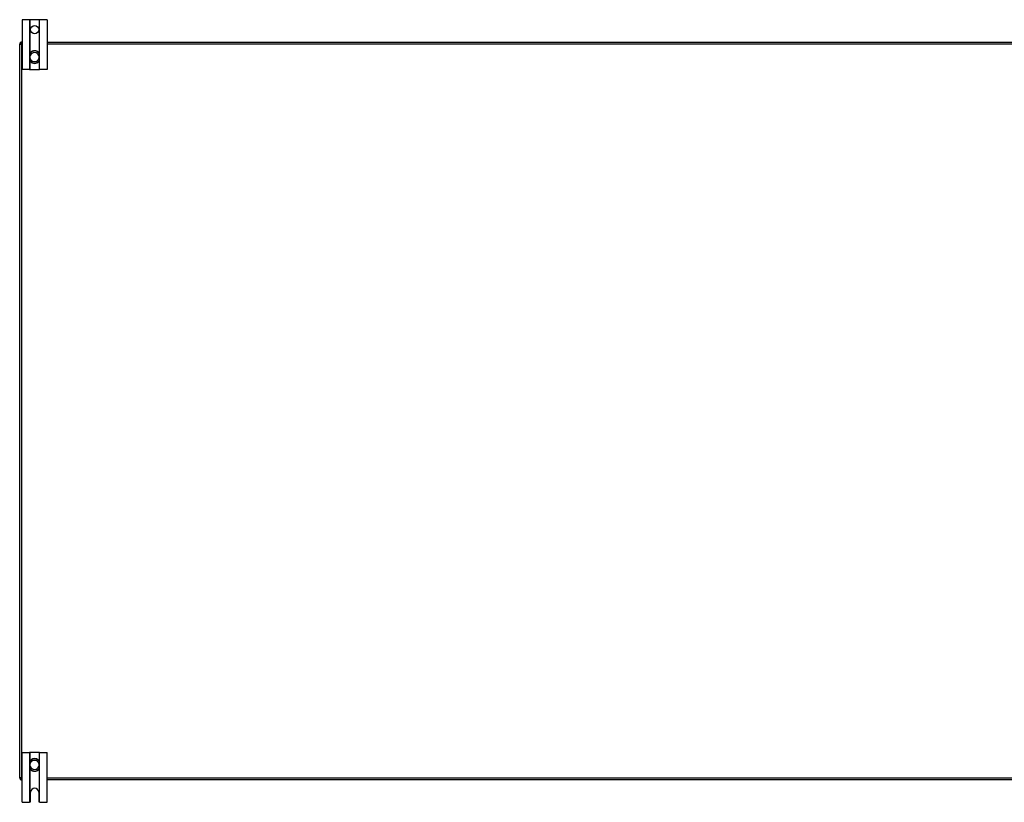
# Model space of a CAD drawing. Header units: inches. Extents: x 18 to 388, y 34 to 188.
# Tile 24 of 136: x 18 to 67, y 93 to 132. Entities that reach past the tile are written whole.
import ezdxf

# ---------------------------------------------------------------- set-up
doc = ezdxf.new("R2010")
doc.units = ezdxf.units.IN
doc.header["$MEASUREMENT"] = 0
doc.layers.add('Visible Edges(ANSI)', color=7, linetype='Continuous', lineweight=25)
doc.layers.add('Visible Tangent Edges(ANSI)', color=7, linetype='Continuous', lineweight=25)

msp = doc.modelspace()

# ---------------------------------------------------------------- linework, layer by layer
at = {"layer": 'Visible Edges(ANSI)'}
for p, q in [((18.583, 132.052), (18.21, 132.052)), ((18.21, 132.052), (18.21, 129.552)), ((18.614, 132.052), (18.583, 132.052)), ((19.056, 132.052), (18.614, 132.052)), ((19.087, 132.052), (19.056, 132.052)), ((19.46, 132.052), (19.087, 132.052)), ((19.46, 132.052), (19.46, 129.552)), ((18.184, 130.927), (18.21, 130.927)), ((19.46, 130.927), (88.71, 130.927)), ((18.085, 94.026), (18.085, 130.828)), ((18.599, 130.288), (18.599, 130.249)), ((18.599, 130.249), (18.599, 130.104)), ((18.599, 130.104), (18.599, 130.065)), ((19.071, 130.249), (19.071, 130.288)), ((19.071, 130.104), (19.071, 130.249)), ((19.071, 130.065), (19.071, 130.104)), ((18.583, 129.552), (18.21, 129.552)), ((18.583, 129.552), (18.614, 129.552)), ((18.614, 129.552), (19.056, 129.552)), ((19.056, 129.552), (19.087, 129.552)), ((19.46, 129.552), (19.087, 129.552)), ((18.21, 95.302), (18.583, 95.302)), ((18.21, 92.802), (18.21, 95.302)), ((18.614, 95.302), (18.583, 95.302)), ((19.056, 95.302), (18.614, 95.302)), ((19.087, 95.302), (19.056, 95.302)), ((19.087, 95.302), (19.46, 95.302)), ((19.46, 92.802), (19.46, 95.302)), ((18.599, 94.788), (18.599, 94.749)), ((18.599, 94.749), (18.599, 94.604)), ((18.599, 94.604), (18.599, 94.565)), ((19.071, 94.749), (19.071, 94.788)), ((19.071, 94.604), (19.071, 94.749)), ((19.071, 94.565), (19.071, 94.604)), ((18.21, 93.927), (18.184, 93.927)), ((88.71, 93.927), (19.46, 93.927)), ((18.632, 92.864), (18.632, 93.302)), ((19.038, 93.302), (19.038, 92.864)), ((18.21, 92.802), (18.57, 92.802)), ((19.1, 92.802), (19.46, 92.802))]:
    msp.add_line(p, q, dxfattribs=at)
at = {"layer": 'Visible Edges(ANSI)', "flags": 128}
for points in [[(18.73, 130.473), (18.721, 130.47), (18.712, 130.466), (18.703, 130.461), (18.694, 130.456), (18.685, 130.451), (18.677, 130.445), (18.669, 130.438), (18.662, 130.432), (18.654, 130.425), (18.648, 130.417), (18.641, 130.41), (18.635, 130.401), (18.63, 130.393), (18.624, 130.384), (18.62, 130.376), (18.615, 130.366), (18.612, 130.357), (18.608, 130.348), (18.606, 130.338), (18.603, 130.328), (18.601, 130.318), (18.6, 130.308), (18.599, 130.298), (18.599, 130.288)], [(19.071, 130.288), (19.071, 130.298), (19.07, 130.308), (19.069, 130.318), (19.067, 130.328), (19.065, 130.338), (19.062, 130.348), (19.059, 130.357), (19.055, 130.366), (19.051, 130.376), (19.046, 130.384), (19.041, 130.393), (19.035, 130.401), (19.029, 130.41), (19.023, 130.417), (19.016, 130.425), (19.009, 130.432), (19.001, 130.438), (18.994, 130.445), (18.985, 130.451), (18.977, 130.456), (18.968, 130.461), (18.959, 130.466), (18.95, 130.47), (18.94, 130.473)], [(18.599, 130.065), (18.599, 130.055), (18.6, 130.045), (18.601, 130.035), (18.603, 130.025), (18.605, 130.015), (18.608, 130.006), (18.612, 129.996), (18.615, 129.987), (18.62, 129.978), (18.624, 129.969), (18.629, 129.96), (18.635, 129.952), (18.641, 129.944), (18.647, 129.936), (18.654, 129.929), (18.661, 129.921), (18.669, 129.915), (18.677, 129.908), (18.685, 129.903), (18.694, 129.897), (18.702, 129.892), (18.711, 129.887), (18.721, 129.883), (18.73, 129.88)], [(18.94, 129.88), (18.95, 129.883), (18.959, 129.887), (18.968, 129.892), (18.977, 129.897), (18.986, 129.903), (18.994, 129.908), (19.002, 129.915), (19.009, 129.921), (19.016, 129.929), (19.023, 129.936), (19.03, 129.944), (19.036, 129.952), (19.041, 129.96), (19.046, 129.969), (19.051, 129.978), (19.055, 129.987), (19.059, 129.996), (19.062, 130.006), (19.065, 130.015), (19.067, 130.025), (19.069, 130.035), (19.07, 130.045), (19.071, 130.055), (19.071, 130.065)], [(18.73, 94.973), (18.721, 94.97), (18.711, 94.966), (18.702, 94.961), (18.694, 94.956), (18.685, 94.951), (18.677, 94.945), (18.669, 94.938), (18.661, 94.932), (18.654, 94.925), (18.647, 94.917), (18.641, 94.909), (18.635, 94.901), (18.629, 94.893), (18.624, 94.884), (18.62, 94.875), (18.615, 94.866), (18.612, 94.857), (18.608, 94.847), (18.605, 94.838), (18.603, 94.828), (18.601, 94.818), (18.6, 94.808), (18.599, 94.798), (18.599, 94.788)], [(19.071, 94.788), (19.071, 94.798), (19.07, 94.808), (19.069, 94.818), (19.067, 94.828), (19.065, 94.838), (19.062, 94.847), (19.059, 94.857), (19.055, 94.866), (19.051, 94.875), (19.046, 94.884), (19.041, 94.893), (19.036, 94.901), (19.03, 94.909), (19.023, 94.917), (19.016, 94.925), (19.009, 94.932), (19.002, 94.938), (18.994, 94.945), (18.986, 94.951), (18.977, 94.956), (18.968, 94.961), (18.959, 94.966), (18.95, 94.97), (18.94, 94.973)], [(18.599, 94.565), (18.599, 94.555), (18.6, 94.545), (18.601, 94.535), (18.603, 94.525), (18.606, 94.515), (18.608, 94.505), (18.612, 94.496), (18.615, 94.487), (18.62, 94.477), (18.624, 94.469), (18.63, 94.46), (18.635, 94.452), (18.641, 94.443), (18.648, 94.436), (18.654, 94.428), (18.662, 94.421), (18.669, 94.415), (18.677, 94.408), (18.685, 94.402), (18.694, 94.397), (18.703, 94.392), (18.712, 94.387), (18.721, 94.383), (18.73, 94.38)], [(18.94, 94.38), (18.95, 94.383), (18.959, 94.387), (18.968, 94.392), (18.977, 94.397), (18.985, 94.402), (18.994, 94.408), (19.001, 94.415), (19.009, 94.421), (19.016, 94.428), (19.023, 94.436), (19.029, 94.443), (19.035, 94.452), (19.041, 94.46), (19.046, 94.469), (19.051, 94.477), (19.055, 94.487), (19.059, 94.496), (19.062, 94.505), (19.065, 94.515), (19.067, 94.525), (19.069, 94.535), (19.07, 94.545), (19.071, 94.555), (19.071, 94.565)], [(18.583, 92.803), (18.583, 92.803), (18.583, 92.803), (18.582, 92.803), (18.582, 92.803), (18.582, 92.803), (18.581, 92.803), (18.581, 92.802), (18.58, 92.802), (18.58, 92.802), (18.579, 92.802), (18.579, 92.802), (18.578, 92.802), (18.578, 92.802), (18.577, 92.802), (18.577, 92.802), (18.576, 92.802), (18.575, 92.802), (18.575, 92.802), (18.574, 92.802), (18.573, 92.802), (18.573, 92.802), (18.572, 92.802), (18.571, 92.802), (18.57, 92.802)], [(18.614, 92.82), (18.613, 92.818), (18.611, 92.817), (18.61, 92.816), (18.608, 92.814), (18.606, 92.813), (18.605, 92.812), (18.603, 92.811), (18.601, 92.81), (18.6, 92.809), (18.598, 92.808), (18.597, 92.807), (18.595, 92.807), (18.594, 92.806), (18.592, 92.806), (18.591, 92.805), (18.59, 92.805), (18.588, 92.804), (18.587, 92.804), (18.586, 92.804), (18.586, 92.803), (18.585, 92.803), (18.584, 92.803), (18.584, 92.803), (18.583, 92.803)], [(19.087, 92.803), (19.087, 92.803), (19.086, 92.803), (19.086, 92.803), (19.085, 92.803), (19.084, 92.804), (19.083, 92.804), (19.082, 92.804), (19.081, 92.805), (19.08, 92.805), (19.078, 92.806), (19.077, 92.806), (19.075, 92.807), (19.074, 92.807), (19.072, 92.808), (19.071, 92.809), (19.069, 92.81), (19.068, 92.811), (19.066, 92.812), (19.064, 92.813), (19.063, 92.814), (19.061, 92.816), (19.059, 92.817), (19.058, 92.818), (19.056, 92.82)], [(19.1, 92.802), (19.099, 92.802), (19.099, 92.802), (19.098, 92.802), (19.097, 92.802), (19.097, 92.802), (19.096, 92.802), (19.095, 92.802), (19.095, 92.802), (19.094, 92.802), (19.093, 92.802), (19.093, 92.802), (19.092, 92.802), (19.092, 92.802), (19.091, 92.802), (19.091, 92.802), (19.09, 92.802), (19.09, 92.802), (19.089, 92.803), (19.089, 92.803), (19.088, 92.803), (19.088, 92.803), (19.088, 92.803), (19.087, 92.803), (19.087, 92.803)]]:
    msp.add_lwpolyline(points, dxfattribs=at)
at = {"layer": 'Visible Edges(ANSI)'}
msp.add_circle((18.835, 131.552), 0.203, dxfattribs=at)
for centre, radius, start, end in [((18.184, 130.828), 0.099, 90, 180), ((18.835, 130.177), 0.315, 70.5288, 109.4712), ((18.835, 130.177), 0.315, 250.5288, 289.4712), ((18.835, 94.677), 0.315, 70.5288, 109.4712), ((18.835, 94.677), 0.315, 250.5288, 289.4712), ((18.184, 94.026), 0.099, 180, 270), ((18.835, 93.302), 0.203, 0, 180), ((18.57, 92.864), 0.062, 314.9335, 0), ((19.1, 92.864), 0.062, 180, 225.0665)]:
    msp.add_arc(centre, radius, start, end, dxfattribs=at)
at = {"layer": 'Visible Tangent Edges(ANSI)'}
for p, q in [((18.583, 132.052), (18.583, 129.552)), ((18.614, 130.363), (18.614, 132.052)), ((19.056, 132.052), (19.056, 130.363)), ((19.087, 129.552), (19.087, 132.052)), ((18.184, 130.828), (18.184, 130.927)), ((18.085, 130.828), (18.184, 130.828)), ((18.184, 130.828), (18.184, 94.026)), ((18.21, 130.828), (18.184, 130.828)), ((18.732, 130.468), (18.73, 130.473)), ((18.938, 130.468), (18.94, 130.473)), ((88.71, 130.828), (19.46, 130.828)), ((18.599, 130.249), (18.619, 130.249)), ((18.599, 130.104), (18.619, 130.104)), ((18.614, 129.552), (18.614, 129.99)), ((18.619, 130.104), (18.619, 130.249)), ((19.071, 130.249), (19.052, 130.249)), ((19.052, 130.249), (19.052, 130.104)), ((19.071, 130.104), (19.052, 130.104)), ((19.056, 129.99), (19.056, 129.552)), ((18.73, 129.88), (18.732, 129.885)), ((18.94, 129.88), (18.938, 129.885)), ((18.583, 95.302), (18.583, 92.803)), ((18.614, 94.863), (18.614, 95.302)), ((18.73, 94.973), (18.732, 94.968)), ((18.94, 94.973), (18.938, 94.968)), ((19.056, 95.302), (19.056, 94.863)), ((19.087, 92.803), (19.087, 95.302)), ((18.599, 94.749), (18.619, 94.749)), ((18.599, 94.604), (18.619, 94.604)), ((18.614, 92.82), (18.614, 94.49)), ((18.619, 94.604), (18.619, 94.749)), ((18.732, 94.385), (18.73, 94.38)), ((18.938, 94.385), (18.94, 94.38)), ((19.071, 94.749), (19.052, 94.749)), ((19.052, 94.749), (19.052, 94.604)), ((19.071, 94.604), (19.052, 94.604)), ((19.056, 94.49), (19.056, 92.82)), ((18.184, 94.026), (18.085, 94.026)), ((18.184, 94.026), (18.21, 94.026)), ((18.184, 93.927), (18.184, 94.026)), ((19.46, 94.026), (88.71, 94.026))]:
    msp.add_line(p, q, dxfattribs=at)
at = {"layer": 'Visible Tangent Edges(ANSI)', "flags": 128}
for points in [[(18.616, 130.289), (18.615, 130.299), (18.616, 130.309), (18.616, 130.318), (18.617, 130.328), (18.619, 130.337), (18.621, 130.347), (18.624, 130.356), (18.627, 130.365), (18.63, 130.373), (18.634, 130.382), (18.639, 130.39), (18.644, 130.399), (18.649, 130.406), (18.655, 130.414), (18.661, 130.421), (18.668, 130.428), (18.675, 130.434), (18.682, 130.44), (18.69, 130.446), (18.698, 130.451), (18.706, 130.456), (18.715, 130.461), (18.723, 130.465), (18.732, 130.468)], [(18.938, 130.468), (18.947, 130.465), (18.956, 130.461), (18.964, 130.456), (18.973, 130.451), (18.981, 130.446), (18.988, 130.44), (18.996, 130.434), (19.003, 130.428), (19.009, 130.421), (19.015, 130.414), (19.021, 130.406), (19.027, 130.399), (19.032, 130.39), (19.036, 130.382), (19.04, 130.373), (19.044, 130.365), (19.047, 130.356), (19.049, 130.347), (19.052, 130.337), (19.053, 130.328), (19.054, 130.318), (19.055, 130.309), (19.055, 130.299), (19.055, 130.289)], [(18.732, 129.885), (18.723, 129.889), (18.715, 129.892), (18.706, 129.897), (18.698, 129.902), (18.69, 129.907), (18.682, 129.913), (18.675, 129.919), (18.668, 129.925), (18.661, 129.932), (18.655, 129.939), (18.649, 129.947), (18.644, 129.955), (18.639, 129.963), (18.634, 129.971), (18.63, 129.98), (18.627, 129.989), (18.624, 129.998), (18.621, 130.007), (18.619, 130.016), (18.617, 130.026), (18.616, 130.035), (18.616, 130.045), (18.615, 130.054), (18.616, 130.064)], [(18.619, 130.249), (18.619, 130.251), (18.619, 130.252), (18.618, 130.254), (18.618, 130.256), (18.618, 130.257), (18.618, 130.259), (18.618, 130.261), (18.618, 130.262), (18.618, 130.264), (18.618, 130.266), (18.618, 130.267), (18.617, 130.269), (18.617, 130.271), (18.617, 130.272), (18.617, 130.274), (18.617, 130.276), (18.617, 130.277), (18.617, 130.279), (18.617, 130.281), (18.616, 130.283), (18.616, 130.284), (18.616, 130.286), (18.616, 130.288), (18.616, 130.289)], [(18.616, 130.064), (18.616, 130.065), (18.616, 130.067), (18.616, 130.069), (18.616, 130.071), (18.617, 130.072), (18.617, 130.074), (18.617, 130.076), (18.617, 130.077), (18.617, 130.079), (18.617, 130.081), (18.617, 130.082), (18.617, 130.084), (18.618, 130.086), (18.618, 130.087), (18.618, 130.089), (18.618, 130.091), (18.618, 130.092), (18.618, 130.094), (18.618, 130.096), (18.618, 130.097), (18.618, 130.099), (18.619, 130.101), (18.619, 130.102), (18.619, 130.104)], [(19.055, 130.064), (19.055, 130.054), (19.055, 130.045), (19.054, 130.035), (19.053, 130.025), (19.052, 130.016), (19.05, 130.007), (19.047, 129.998), (19.044, 129.989), (19.04, 129.98), (19.036, 129.971), (19.032, 129.963), (19.027, 129.955), (19.021, 129.947), (19.016, 129.939), (19.009, 129.932), (19.003, 129.925), (18.996, 129.919), (18.988, 129.913), (18.981, 129.907), (18.973, 129.902), (18.965, 129.897), (18.956, 129.892), (18.947, 129.889), (18.938, 129.885)], [(19.055, 130.289), (19.054, 130.288), (19.054, 130.286), (19.054, 130.284), (19.054, 130.283), (19.054, 130.281), (19.054, 130.279), (19.054, 130.277), (19.054, 130.276), (19.053, 130.274), (19.053, 130.272), (19.053, 130.271), (19.053, 130.269), (19.053, 130.267), (19.053, 130.266), (19.053, 130.264), (19.053, 130.262), (19.053, 130.261), (19.052, 130.259), (19.052, 130.257), (19.052, 130.256), (19.052, 130.254), (19.052, 130.252), (19.052, 130.251), (19.052, 130.249)], [(19.052, 130.104), (19.052, 130.102), (19.052, 130.101), (19.052, 130.099), (19.052, 130.097), (19.052, 130.096), (19.052, 130.094), (19.053, 130.092), (19.053, 130.091), (19.053, 130.089), (19.053, 130.087), (19.053, 130.086), (19.053, 130.084), (19.053, 130.082), (19.053, 130.081), (19.053, 130.079), (19.054, 130.077), (19.054, 130.076), (19.054, 130.074), (19.054, 130.072), (19.054, 130.071), (19.054, 130.069), (19.054, 130.067), (19.054, 130.065), (19.055, 130.064)], [(18.616, 94.789), (18.615, 94.799), (18.616, 94.809), (18.616, 94.818), (18.617, 94.828), (18.619, 94.837), (18.621, 94.846), (18.624, 94.855), (18.627, 94.864), (18.63, 94.873), (18.634, 94.882), (18.639, 94.89), (18.644, 94.898), (18.649, 94.906), (18.655, 94.914), (18.661, 94.921), (18.668, 94.928), (18.675, 94.934), (18.682, 94.94), (18.69, 94.946), (18.698, 94.951), (18.706, 94.956), (18.715, 94.961), (18.723, 94.965), (18.732, 94.968)], [(18.938, 94.968), (18.947, 94.965), (18.956, 94.961), (18.965, 94.956), (18.973, 94.951), (18.981, 94.946), (18.988, 94.94), (18.996, 94.934), (19.003, 94.928), (19.009, 94.921), (19.015, 94.914), (19.021, 94.906), (19.027, 94.898), (19.032, 94.89), (19.036, 94.882), (19.04, 94.873), (19.044, 94.864), (19.047, 94.855), (19.05, 94.846), (19.052, 94.837), (19.053, 94.828), (19.054, 94.818), (19.055, 94.809), (19.055, 94.799), (19.055, 94.789)], [(18.732, 94.385), (18.723, 94.389), (18.715, 94.392), (18.706, 94.397), (18.698, 94.402), (18.69, 94.407), (18.682, 94.413), (18.675, 94.419), (18.668, 94.425), (18.661, 94.432), (18.655, 94.439), (18.649, 94.447), (18.644, 94.455), (18.639, 94.463), (18.634, 94.471), (18.63, 94.48), (18.627, 94.488), (18.624, 94.497), (18.621, 94.507), (18.619, 94.516), (18.617, 94.525), (18.616, 94.535), (18.616, 94.545), (18.615, 94.554), (18.616, 94.564)], [(18.619, 94.749), (18.619, 94.751), (18.619, 94.752), (18.618, 94.754), (18.618, 94.756), (18.618, 94.757), (18.618, 94.759), (18.618, 94.761), (18.618, 94.762), (18.618, 94.764), (18.618, 94.766), (18.618, 94.767), (18.617, 94.769), (18.617, 94.771), (18.617, 94.772), (18.617, 94.774), (18.617, 94.776), (18.617, 94.777), (18.617, 94.779), (18.617, 94.781), (18.616, 94.783), (18.616, 94.784), (18.616, 94.786), (18.616, 94.788), (18.616, 94.789)], [(18.616, 94.564), (18.616, 94.565), (18.616, 94.567), (18.616, 94.569), (18.616, 94.571), (18.617, 94.572), (18.617, 94.574), (18.617, 94.576), (18.617, 94.577), (18.617, 94.579), (18.617, 94.581), (18.617, 94.582), (18.617, 94.584), (18.618, 94.586), (18.618, 94.587), (18.618, 94.589), (18.618, 94.591), (18.618, 94.592), (18.618, 94.594), (18.618, 94.596), (18.618, 94.597), (18.618, 94.599), (18.619, 94.601), (18.619, 94.602), (18.619, 94.604)], [(19.055, 94.564), (19.055, 94.554), (19.055, 94.545), (19.054, 94.535), (19.053, 94.525), (19.052, 94.516), (19.049, 94.507), (19.047, 94.497), (19.044, 94.488), (19.04, 94.48), (19.036, 94.471), (19.032, 94.463), (19.027, 94.455), (19.021, 94.447), (19.015, 94.439), (19.009, 94.432), (19.003, 94.425), (18.996, 94.419), (18.988, 94.413), (18.981, 94.407), (18.973, 94.402), (18.964, 94.397), (18.956, 94.392), (18.947, 94.389), (18.938, 94.385)], [(19.055, 94.789), (19.054, 94.788), (19.054, 94.786), (19.054, 94.784), (19.054, 94.783), (19.054, 94.781), (19.054, 94.779), (19.054, 94.777), (19.054, 94.776), (19.053, 94.774), (19.053, 94.772), (19.053, 94.771), (19.053, 94.769), (19.053, 94.767), (19.053, 94.766), (19.053, 94.764), (19.053, 94.762), (19.053, 94.761), (19.052, 94.759), (19.052, 94.757), (19.052, 94.756), (19.052, 94.754), (19.052, 94.752), (19.052, 94.751), (19.052, 94.749)], [(19.052, 94.604), (19.052, 94.602), (19.052, 94.601), (19.052, 94.599), (19.052, 94.597), (19.052, 94.596), (19.052, 94.594), (19.053, 94.592), (19.053, 94.591), (19.053, 94.589), (19.053, 94.587), (19.053, 94.586), (19.053, 94.584), (19.053, 94.582), (19.053, 94.581), (19.053, 94.579), (19.054, 94.577), (19.054, 94.576), (19.054, 94.574), (19.054, 94.572), (19.054, 94.571), (19.054, 94.569), (19.054, 94.567), (19.054, 94.565), (19.055, 94.564)]]:
    msp.add_lwpolyline(points, dxfattribs=at)
at = {"layer": 'Visible Tangent Edges(ANSI)'}
for centre, radius, start, end in [((18.835, 130.177), 0.309, 70.5288, 109.4712), ((18.835, 130.177), 0.228, 18.5086, 161.4914), ((18.835, 130.177), 0.228, 198.5086, 341.4914), ((18.835, 130.177), 0.309, 250.5288, 289.4712), ((18.835, 94.677), 0.228, 18.5086, 161.4914), ((18.835, 94.677), 0.309, 70.5288, 109.4712), ((18.835, 94.677), 0.228, 198.5086, 341.4914), ((18.835, 94.677), 0.309, 250.5288, 289.4712)]:
    msp.add_arc(centre, radius, start, end, dxfattribs=at)
for centre, major_axis, start_param, end_param in [((18.619, 130.288), (-0.0197, 0), 4.854218, 6.283185), ((18.619, 130.065), (-0.0197, 0), 0, 1.428968), ((19.052, 130.288), (0.0197, 0), 0, 1.428968), ((19.052, 130.065), (0.0197, 0), 4.854218, 6.283185), ((18.619, 94.788), (-0.0197, 0), 4.854218, 6.283185), ((18.619, 94.565), (-0.0197, 0), 0, 1.428968), ((19.052, 94.788), (0.0197, 0), 0, 1.428968), ((19.052, 94.565), (0.0197, 0), 4.854218, 6.283185)]:
    msp.add_ellipse(centre, major_axis=major_axis, ratio=0.07343, start_param=start_param, end_param=end_param, dxfattribs=at)

doc.saveas('drawing.dxf')
